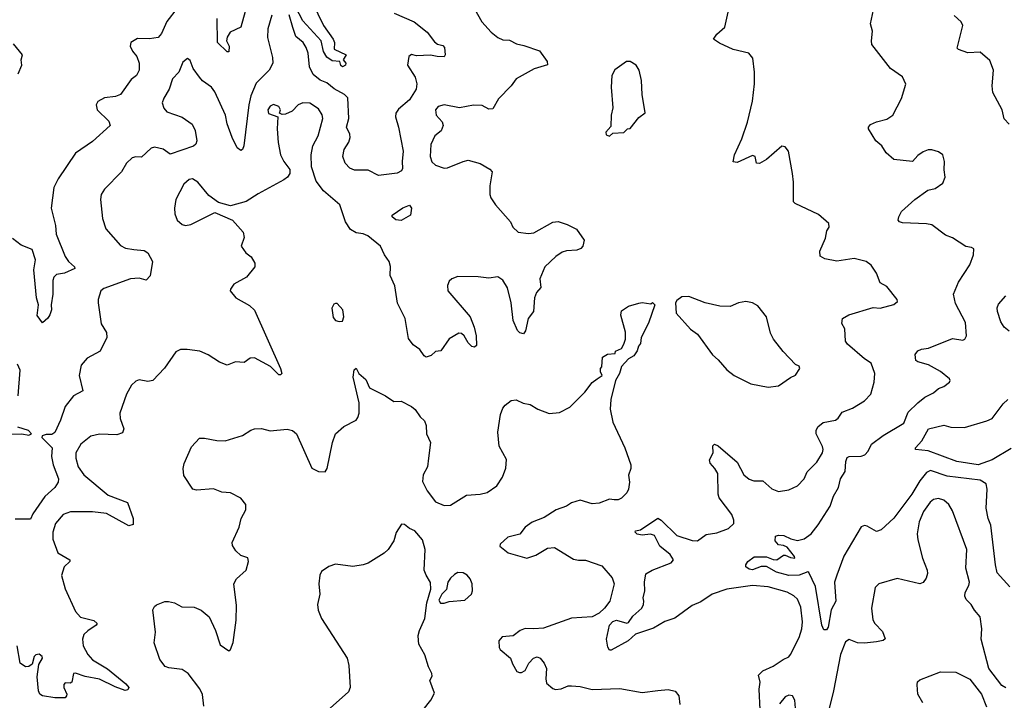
# Model space of a CAD drawing. Extents: x 2133461 to 2293071, y 753526 to 916327.
# Tile 112 of 256: x 2175992 to 2181706, y 838990 to 842938. Entities that reach past the tile are written whole.
import ezdxf

# ---------------------------------------------------------------- set-up
doc = ezdxf.new("R2010")
doc.units = 0

msp = doc.modelspace()

# ---------------------------------------------------------------- linework, layer by layer
at = {"layer": '0CON10XD'}
for points in [[(2177689.3, 843039.3), (2177754, 842905), (2177811.5, 842825), (2177818.1, 842805), (2177817.5, 842767.5), (2177886, 842735), (2177870, 842705), (2177883.8, 842685), (2177883.3, 842675), (2177865.9, 842664.1), (2177855, 842672.5), (2177850, 842695), (2177805, 842699.5), (2177775, 842720), (2177755.6, 842754.4), (2177742.3, 842815), (2177635, 842932.4), (2177570, 843060)], [(2178605.8, 843045), (2178673.8, 842925), (2178727.5, 842865), (2178767.5, 842835), (2178795, 842821.9), (2178835, 842818.9), (2178875, 842797.8), (2178918.1, 842788.1), (2179007.8, 842757.8), (2179052.2, 842695), (2179054.2, 842675.8), (2178977.4, 842652.6), (2178873.8, 842595), (2178845, 842553.8), (2178770.8, 842479.2), (2178738.3, 842421.7), (2178715, 842419.4), (2178675, 842441.1), (2178625, 842441.5), (2178545, 842427.8), (2178455, 842444.4), (2178420, 842435), (2178405.7, 842415), (2178408.9, 842385), (2178443.3, 842345), (2178450, 842325), (2178437.3, 842292.7), (2178401.9, 842265), (2178378.2, 842215), (2178374.6, 842144.6), (2178383.8, 842113.8), (2178405, 842094.2), (2178455, 842076), (2178475, 842078), (2178565, 842115.8), (2178595, 842122.5), (2178665, 842104), (2178720.3, 842070.3), (2178733.8, 842055), (2178720, 841975), (2178720, 841925), (2178726.7, 841905), (2178753.3, 841865), (2178840, 841765), (2178854.4, 841734.4), (2178885, 841705.7), (2178945, 841697.1), (2178975, 841701.9), (2179085, 841762.9), (2179116.8, 841766.8), (2179169.4, 841749.4), (2179222.3, 841722.3), (2179268.3, 841658.3), (2179260, 841625), (2179248.8, 841611.2), (2179225, 841600.8), (2179165, 841596.9), (2179140.7, 841589.3), (2179102.5, 841565), (2179039.4, 841505), (2179011.1, 841435), (2179016.7, 841385), (2178991.9, 841355), (2178980, 841325), (2178973.1, 841245), (2178943.1, 841205), (2178927.1, 841132.9), (2178915, 841116.7), (2178895, 841122), (2178880.8, 841135), (2178855, 841193.3), (2178843.5, 841295), (2178823.6, 841383.6), (2178795, 841428), (2178765.9, 841445.9), (2178715, 841439.2), (2178653, 841447), (2178535, 841447.8), (2178499.2, 841435), (2178485, 841422), (2178473.7, 841396.3), (2178475.6, 841365), (2178605.5, 841215), (2178629.6, 841155), (2178641.8, 841105), (2178642, 841048), (2178631.2, 841038.8), (2178615, 841042.5), (2178593.9, 841063.9), (2178571.2, 841105), (2178555, 841118), (2178540.7, 841119.3), (2178485, 841086.7), (2178435, 841017.5), (2178405, 841012.5), (2178380.7, 840989.3), (2178350.7, 840980.7), (2178338.3, 840988.3), (2178313.3, 841025), (2178275, 841052), (2178248, 841088), (2178228.5, 841205), (2178184, 841294), (2178169.5, 841395), (2178141.5, 841455), (2178143.4, 841506.6)], [(2176905.2, 843004.8), (2176845, 842928.5), (2176815, 842858.6), (2176795, 842834.4), (2176745, 842826.9), (2176675, 842828.1), (2176636.7, 842805), (2176633.8, 842785), (2176646, 842755), (2176670.8, 842725), (2176684.4, 842685), (2176684.3, 842645.7), (2176669.2, 842615), (2176639.7, 842590.3), (2176576.3, 842503.7), (2176548.3, 842491.7), (2176483.3, 842485), (2176445, 842463.8), (2176435.8, 842444.2), (2176441.9, 842415), (2176509.1, 842349.1), (2176516, 842325), (2176415, 842231.9), (2176316.2, 842163.8), (2176214.6, 842015), (2176189.2, 841965), (2176175.4, 841845), (2176199.5, 841745), (2176203.4, 841693.4), (2176255.8, 841565), (2176275.8, 841535), (2176310, 841505), (2176312.5, 841495), (2176251.7, 841468.3), (2176205, 841459.2), (2176190.8, 841445), (2176184.3, 841425), (2176184.3, 841345), (2176174.2, 841285), (2176175.7, 841255), (2176166.2, 841226.2), (2176155, 841206.7), (2176125, 841180), (2176093.1, 841223.1), (2176100.6, 841285), (2176090, 841325), (2176073.7, 841486.3), (2176083.9, 841545), (2176064.7, 841604.7), (2176001, 841631), (2175949.4, 841669.4)], [(2177456, 842964), (2177431.1, 842885), (2177430, 842835), (2177459.6, 842719.6), (2177460, 842685), (2177440, 842645), (2177365, 842570), (2177332.8, 842497.2), (2177320.9, 842445), (2177293.2, 842206.8), (2177285.5, 842184.5), (2177275, 842178.8), (2177254.6, 842194.6), (2177224.5, 842255), (2177195.5, 842335), (2177185.4, 842385), (2177125, 842520), (2177105, 842547.5), (2177053.6, 842583.6), (2177035, 842603.8), (2176998, 842655), (2176980.7, 842700.7), (2176965, 842712.5), (2176937.7, 842692.3), (2176915.7, 842634.3), (2176879.2, 842595), (2176859.2, 842535), (2176827.6, 842482.4), (2176818.6, 842455), (2176827.5, 842425), (2176845, 842404.2), (2176935, 842372.2), (2176992, 842332), (2177010.6, 842295), (2177020.8, 842235), (2177014.4, 842215.6), (2177000, 842205), (2176865, 842158), (2176825, 842187.5), (2176775, 842198.9), (2176755, 842192.5), (2176698.8, 842141.2), (2176665, 842143.1), (2176645, 842137.1), (2176612.5, 842105), (2176582, 842055), (2176483.3, 841955), (2176463.8, 841925), (2176460, 841895), (2176471.9, 841785), (2176490.8, 841725), (2176577.6, 841627.6), (2176605, 841613.3), (2176655, 841604.1), (2176715, 841598.5), (2176735.6, 841585), (2176762.2, 841535), (2176748.1, 841451.9), (2176725, 841426.5), (2176685, 841439.5), (2176635, 841435.3), (2176480.6, 841379.4), (2176463.1, 841365), (2176446.9, 841315), (2176446.9, 841295), (2176464.5, 841174.5), (2176495, 841123.3), (2176496.9, 841095), (2176459.2, 841015), (2176384, 840975), (2176349.2, 840935), (2176337.5, 840875), (2176357.5, 840785), (2176304.1, 840755.9), (2176255.3, 840694.7), (2176228.7, 840615), (2176196.4, 840543.6), (2176177.7, 840532.3), (2176145, 840532.5), (2176122, 840525), (2176121.2, 840515), (2176159.2, 840475), (2176179.6, 840455), (2176176.1, 840405), (2176186.9, 840355), (2176217.6, 840275), (2176215.2, 840254.8), (2176196.6, 840225), (2176138.1, 840171.9), (2176068.6, 840071.4), (2176055, 840040), (2175965, 840040)], [(2177300.8, 842985), (2177275.8, 842895), (2177212.5, 842865), (2177195, 842836.7), (2177192.7, 842815), (2177207.9, 842785), (2177205, 842752), (2177195, 842752.2), (2177140, 842805), (2177137.7, 842945)], [(2178165.9, 842975.9), (2178281.4, 842925), (2178355.7, 842865), (2178398.9, 842808.9), (2178416.8, 842796.8), (2178448.3, 842788.3), (2178456.9, 842776.9), (2178461.2, 842735), (2178455, 842723.3), (2178415, 842724.3), (2178375, 842733.3), (2178295, 842729.4), (2178265, 842735.7), (2178250, 842725), (2178243.3, 842675), (2178286.2, 842605), (2178295.8, 842565.8), (2178292.5, 842535), (2178255, 842474), (2178190.5, 842419.5), (2178174.5, 842395.5), (2178171.9, 842375), (2178189.5, 842315), (2178216.9, 842175), (2178210.6, 842115), (2178214.2, 842075.8), (2178207.8, 842062.2), (2178181.8, 842048.2), (2178075, 842033.4), (2178015, 842064.4), (2177935, 842064.4), (2177907.7, 842077.7), (2177881.4, 842105), (2177868, 842145), (2177874.4, 842185), (2177901.7, 842228.3), (2177908.9, 842255), (2177907.3, 842275), (2177887.5, 842315), (2177901.2, 842365), (2177897.1, 842485), (2177877.5, 842505), (2177817.2, 842537.2), (2177775, 842571.1), (2177735, 842587.1), (2177695, 842620), (2177672.9, 842665), (2177665.3, 842744.7), (2177655, 842776.9), (2177636.5, 842805), (2177595, 842840), (2177577.9, 842892.1), (2177555, 842965.4)], [(2180290, 838935), (2180284, 839055), (2180290, 839095), (2180278.9, 839135), (2180305, 839160), (2180365, 839187.3), (2180422.5, 839227.5), (2180455, 839242.2), (2180464.5, 839255), (2180515.3, 839355), (2180531.3, 839405), (2180535.3, 839445), (2180525, 839530), (2180506.3, 839576.3), (2180485, 839596.9), (2180445, 839616.7), (2180335, 839649.1), (2180245, 839656), (2180095, 839633.8), (2180010, 839605), (2179945, 839561.4), (2179895, 839540), (2179794.2, 839465.8), (2179735, 839448), (2179670.9, 839409.1), (2179565, 839374.3), (2179522.9, 839335), (2179425, 839281.5), (2179415, 839281.4), (2179405, 839297.5), (2179397.6, 839345), (2179414.8, 839425), (2179435, 839446.6), (2179455, 839454.2), (2179515, 839437.1), (2179525, 839442.2), (2179551.1, 839478.9), (2179601.9, 839525), (2179612.9, 839545), (2179614.3, 839565), (2179610.8, 839585), (2179620, 839625), (2179617.5, 839675), (2179626.4, 839723.6), (2179662.5, 839745), (2179773.4, 839786.6), (2179787.1, 839805), (2179766.9, 839835), (2179706.9, 839885), (2179675.8, 839945.8), (2179653.6, 839953.6), (2179605, 839948.7), (2179575, 839953.2), (2179563.3, 839965), (2179566.2, 839973.8), (2179595, 839978.9), (2179695, 840046.7), (2179715, 840034.4), (2179805, 839946.9), (2179895, 839917.8), (2179925, 839915.7), (2179975, 839952), (2180038.3, 839961.7), (2180105, 839986), (2180135.8, 840015), (2180136.9, 840035), (2180125, 840067.1), (2180050.8, 840165), (2180045.6, 840185), (2180044.3, 840305), (2180026.9, 840335), (2179998.6, 840365), (2179995.6, 840384.4), (2180015.6, 840425), (2180014.2, 840465.8), (2180025, 840475.8), (2180045, 840467.1), (2180155, 840370.8), (2180195, 840298.8), (2180225, 840272.5), (2180253.2, 840263.2), (2180303.7, 840263.7), (2180357.3, 840217.3), (2180395, 840201.1), (2180455, 840210), (2180506.6, 840233.4), (2180544.4, 840275.6), (2180562.5, 840315), (2180618.5, 840371.5), (2180651.1, 840425), (2180655.4, 840445), (2180651.4, 840461.4), (2180614.5, 840535), (2180613.3, 840555), (2180623.4, 840576.6), (2180655, 840601.1), (2180726.2, 840615), (2180742.5, 840627.5), (2180765, 840660.8), (2180824.6, 840685.4), (2180895, 840727.1), (2180930.8, 840765), (2180950, 840835), (2180954, 840885), (2180934.2, 840945), (2180895, 840970), (2180796.2, 841056.2), (2180783.6, 841073.6), (2180781.2, 841145), (2180764, 841175), (2180766.2, 841205), (2180804.3, 841225.7), (2180945, 841268), (2180985, 841264), (2181063.9, 841286.1), (2181086.1, 841303.9), (2181083.3, 841315), (2181025, 841390), (2180985, 841412.5), (2180965, 841467.5), (2180933.3, 841515), (2180905, 841536.2), (2180835, 841551.9), (2180735, 841537.5), (2180665, 841550), (2180636.4, 841566.4), (2180636.2, 841595), (2180668.3, 841671.7), (2180675.7, 841714.3), (2180690, 841735), (2180687.5, 841755), (2180628.3, 841808.3), (2180491.7, 841871.7), (2180481.7, 841881.7), (2180483.3, 841995), (2180476.2, 842045), (2180453.8, 842175), (2180435, 842201.2), (2180415, 842204), (2180325, 842126.5), (2180285, 842103.1), (2180267.5, 842105), (2180260, 842145), (2180245, 842151.2), (2180155, 842110), (2180133, 842113), (2180140, 842155), (2180183.2, 842246.8), (2180216.3, 842343.7), (2180244.4, 842465), (2180255.7, 842565.7), (2180255.9, 842634.1), (2180246.7, 842715), (2180223.6, 842743.6), (2180132.5, 842765), (2180052.3, 842802.3), (2180017.5, 842825), (2180038, 842855), (2180084.5, 842895.5), (2180102.7, 842982.7)], [(2181356.4, 842066.4), (2181358.1, 842115), (2181348.8, 842155), (2181325, 842171.2), (2181285, 842183.3), (2181265, 842183.8), (2181235, 842170.8), (2181205, 842150), (2181174.1, 842115.9), (2181065, 842126.2), (2181020, 842165), (2180995.9, 842205.9), (2180960, 842235), (2180917.5, 842305), (2180917.5, 842315), (2180929.3, 842330.7), (2180963.6, 842346.4), (2181025, 842361.2), (2181058.8, 842385), (2181109.1, 842480.9), (2181133.9, 842563.9), (2181115.9, 842605.9), (2181045.8, 842655.8), (2180937.5, 842795), (2180934.3, 842815), (2180941.7, 842871.7), (2180928.8, 842915), (2180946.7, 842995)], [(2181735, 842332.5), (2181705, 842362.5), (2181693.8, 842415), (2181640, 842515), (2181635.7, 842555), (2181643.1, 842645), (2181621.7, 842701.7), (2181565, 842750), (2181495, 842745.8), (2181440, 842765), (2181433, 842773), (2181465.8, 842905), (2181456, 842925), (2181415, 842962.5)], [(2175982, 842625), (2176004, 842675), (2176000.8, 842705), (2176008, 842735), (2175955, 842797.5)], [(2179415, 842262.5), (2179435, 842280), (2179497, 842283), (2179520, 842305), (2179535, 842307.5), (2179585, 842370), (2179621.7, 842398.3), (2179603.8, 842505), (2179600, 842585), (2179586, 842645), (2179570, 842675), (2179535, 842696.2), (2179513.9, 842696.1), (2179445, 842647.5), (2179427.5, 842615), (2179423.9, 842546.1), (2179433.6, 842426.4), (2179423.6, 842383.6), (2179421.7, 842318.3), (2179392.5, 842285), (2179395, 842270), (2179415, 842262.5)], [(2178143.4, 841506.6), (2178136.7, 841535), (2178109.4, 841575), (2178085.7, 841625), (2178012.5, 841685), (2177985, 841696.5), (2177945, 841702.7), (2177911.3, 841721.3), (2177881.8, 841765), (2177850.6, 841865), (2177755, 841945.8), (2177712, 842002), (2177685.6, 842085), (2177683.1, 842155), (2177693.6, 842206.4), (2177724.3, 842265), (2177750.9, 842365), (2177746.7, 842386.7), (2177725, 842421.9), (2177675, 842454.4), (2177635, 842456.5), (2177607.5, 842445), (2177572.3, 842407.7), (2177535, 842390), (2177515, 842387.5), (2177500, 842395), (2177506.2, 842415), (2177496.2, 842435), (2177465, 842445.5), (2177445, 842435.6), (2177432.5, 842415), (2177435, 842393.8), (2177490, 842375), (2177486, 842305), (2177492.5, 842225), (2177505.6, 842155), (2177525.4, 842115.4), (2177559.1, 842069.1), (2177560, 842045), (2177546, 842025), (2177525, 842010), (2177375, 841928.6), (2177307, 841883), (2177215, 841857.5), (2177145, 841877.5), (2177089.1, 841919.1), (2177025.8, 841995), (2176995, 842015.7), (2176975, 842011.4), (2176945, 841984.3), (2176897.9, 841895), (2176889.6, 841845), (2176892.2, 841812.2), (2176905.8, 841775), (2176935, 841750), (2176955, 841744.5), (2176985, 841750.5), (2177125, 841820), (2177227.5, 841775), (2177288.8, 841705), (2177293.8, 841675), (2177276.2, 841625), (2177303.8, 841585), (2177335, 841563.3), (2177356, 841525), (2177356.2, 841505), (2177308.8, 841445), (2177235, 841403.8), (2177214.3, 841375.7), (2177213.8, 841365), (2177246, 841325), (2177325, 841281.1), (2177353.9, 841253.9), (2177506.2, 840915), (2177512.5, 840885), (2177505, 840877.5), (2177495, 840878.8), (2177446.6, 840926.6), (2177355, 840975.8), (2177330, 840975), (2177295, 840950), (2177245, 840954), (2177195, 840934.3), (2177151.7, 840951.7), (2177085, 840994.4), (2177036.7, 841015), (2176964.4, 841025.6), (2176925, 841025.8), (2176898.3, 841011.7), (2176832.9, 840917.1), (2176764.2, 840845.8), (2176735, 840838.6), (2176685, 840848.6), (2176665, 840841.4), (2176641.4, 840818.6), (2176612.2, 840765), (2176572.9, 840655), (2176574.4, 840625), (2176595.7, 840565), (2176587.6, 840542.4), (2176555, 840530), (2176455, 840532.9), (2176405, 840521.4), (2176345.8, 840475), (2176318.5, 840425), (2176318.2, 840395), (2176331.2, 840345), (2176365, 840297.1), (2176505, 840180.6), (2176617.5, 840137.5), (2176650, 840045), (2176649.4, 840010.6), (2176625, 840002.9), (2176495, 840073.5), (2176415, 840082.5), (2176286, 840084), (2176245, 840067.8), (2176200.5, 840015), (2176184.6, 839965), (2176184.6, 839925.4), (2176213.8, 839845), (2176283.3, 839805), (2176282.2, 839795), (2176250.7, 839765), (2176235.3, 839714.7), (2176255, 839635.7), (2176315, 839505.7), (2176345, 839471.8), (2176422.8, 839452.8), (2176440.8, 839435), (2176435.7, 839425), (2176386.6, 839393.4), (2176365, 839371.4), (2176356.9, 839345), (2176361.1, 839305), (2176387.7, 839255), (2176415, 839225.4), (2176501.9, 839171.9), (2176608.5, 839085), (2176624.4, 839065), (2176619.7, 839050.3), (2176603.2, 839046.8), (2176545, 839067.4), (2176455, 839113.3), (2176372.4, 839127.6), (2176315, 839146.7), (2176304, 839145), (2176294.6, 839095.4), (2176285, 839090), (2176255, 839090.6), (2176248.6, 839081.4), (2176247.3, 839065), (2176264.5, 839025), (2176264.4, 839015), (2176255, 839004.4), (2176195.5, 839004.5), (2176125, 839016.8), (2176109.5, 839025), (2176100.5, 839045), (2176093, 839127), (2176102.9, 839197.1), (2176123.3, 839235), (2176122.5, 839245), (2176105, 839257.5), (2176085, 839253.3), (2176076.1, 839243.9), (2176065, 839200), (2176045, 839186.2), (2176025, 839184), (2175993.8, 839205), (2175978, 839305)], [(2181737.8, 839647.8), (2181665, 839730), (2181654.5, 839775), (2181628.2, 840005), (2181611.5, 840045), (2181601.5, 840105), (2181606.9, 840215), (2181600, 840245), (2181565, 840266.2), (2181375, 840289.8), (2181277.9, 840322.1), (2181255, 840312.2), (2181216.2, 840263.8), (2181168.9, 840185), (2181065, 840045.8), (2180992.1, 839977.9), (2180965, 839969.1), (2180910.7, 840000.7), (2180895, 840003.1), (2180875, 839995.8), (2180774.8, 839825.2), (2180734.7, 839715), (2180720, 839675), (2180728.6, 839565), (2180701.9, 839515), (2180684, 839415), (2180675, 839398.8), (2180659.5, 839399.5), (2180647.5, 839425), (2180609.7, 839649.7), (2180571.7, 839731.7), (2180565, 839736), (2180514.8, 839715.2), (2180455, 839714.3), (2180384.1, 839734.1), (2180325, 839766.9), (2180294.7, 839765.3), (2180245, 839747.3), (2180225, 839750.4), (2180206.7, 839765), (2180205.5, 839775), (2180217.3, 839795), (2180255, 839822.8), (2180325, 839822.2), (2180365, 839806.2), (2180385, 839804.5), (2180425, 839831.2), (2180435, 839832), (2180465, 839818), (2180490, 839815), (2180488.8, 839825), (2180445, 839878.1), (2180425, 839888.9), (2180395, 839891.4), (2180375.7, 839915), (2180378.8, 839941.2), (2180395, 839948.6), (2180426.3, 839946.3), (2180466.7, 839926.7), (2180505, 839917.1), (2180545, 839925.8), (2180585, 839956), (2180625, 840007.5), (2180695, 840115.6), (2180714.7, 840175), (2180743.8, 840225), (2180756, 840274), (2180781.9, 840318.1), (2180786.1, 840375), (2180795, 840398.1), (2180805.4, 840404.6), (2180875, 840405.4), (2180896.7, 840413.3), (2180916.4, 840435), (2180934.7, 840475.3), (2181003, 840527), (2181123, 840597), (2181147.9, 840662.1), (2181204.1, 840715.9), (2181245, 840748.1), (2181295, 840774.3), (2181325, 840799.2), (2181355, 840810), (2181387.5, 840835), (2181392.5, 840845), (2181387.5, 840855), (2181335, 840898.1), (2181266.3, 840936.3), (2181203.4, 840953.4), (2181191.7, 840961.7), (2181189.5, 840995), (2181203.3, 841016.7), (2181225, 841027.5), (2181266.4, 841033.6), (2181405, 841088.9), (2181465, 841080), (2181476.2, 841085), (2181485.8, 841104.2), (2181480.7, 841180.7), (2181422.2, 841292.2), (2181411.1, 841345), (2181440, 841415), (2181505, 841516.7), (2181528, 841575), (2181528.3, 841608.3), (2181515, 841617.5), (2181482.1, 841622.1), (2181405, 841672.9), (2181365, 841687.5), (2181285, 841748.1), (2181255, 841754.4), (2181115, 841758.8), (2181097.5, 841765), (2181090, 841775), (2181093.3, 841795), (2181110, 841825), (2181186, 841895), (2181261.7, 841948.3), (2181305, 841958.9), (2181350.2, 841989.8), (2181362.5, 842025), (2181356.4, 842066.4)], [(2178205, 841772.5), (2178175, 841777.5), (2178153.3, 841795), (2178152.5, 841805), (2178215, 841847.5), (2178255, 841862.5), (2178266.1, 841843.9), (2178260, 841805), (2178205, 841772.5)], [(2180336.1, 840806.1), (2180395, 840813.8), (2180465, 840863.3), (2180495, 840876.7), (2180520, 840915), (2180515, 840927.5), (2180495, 840937.5), (2180423.2, 841013.2), (2180365.7, 841085), (2180349.3, 841119.3), (2180325.8, 841215), (2180275, 841278.8), (2180245, 841296.2), (2180205, 841303.8), (2180164.2, 841295.8), (2180115.9, 841274.1), (2180055, 841276.2), (2179970, 841295), (2179875, 841332.5), (2179835, 841330), (2179805, 841310), (2179797.5, 841295), (2179802.5, 841235), (2179885, 841143.3), (2179925, 841113.3), (2180013.3, 840993.3), (2180045.5, 840965.5), (2180095, 840906.2), (2180137.5, 840875), (2180235, 840826.2), (2180336.1, 840806.1)], [(2181735, 841132.2), (2181705, 841154.2), (2181685.6, 841185), (2181666, 841245), (2181664.2, 841265.8), (2181672.7, 841287.3), (2181715, 841336.2)], [(2177060.6, 838955), (2177053.4, 839023.4), (2177037.2, 839057.2), (2176970, 839145), (2176935, 839169.4), (2176857.5, 839177.5), (2176835.7, 839185.7), (2176805, 839226.7), (2176773, 839323), (2176780, 839385), (2176763.8, 839515), (2176773.3, 839535), (2176785, 839543.3), (2176835, 839562.5), (2176855, 839563.3), (2176890, 839555), (2176932.5, 839532.5), (2177005, 839530), (2177045, 839513.8), (2177090.8, 839475), (2177128.1, 839395), (2177155, 839311.2), (2177205, 839277.5), (2177215.9, 839284.1), (2177230, 839325), (2177247.8, 839455), (2177249.4, 839540.6), (2177234.3, 839665), (2177250, 839695), (2177305.8, 839745), (2177320, 839795), (2177315.7, 839815.7), (2177275, 839830), (2177247, 839857), (2177227.3, 839887.3), (2177224.3, 839905), (2177265.7, 839995), (2177278, 840045), (2177303.8, 840095), (2177303.3, 840125), (2177275, 840162.5), (2177215, 840193.8), (2177165, 840196.7), (2177116, 840216), (2177018.8, 840208.8), (2176997.5, 840215), (2176944, 840295), (2176940, 840335), (2176945.9, 840364.1), (2176989.5, 840460.5), (2177035, 840510), (2177065, 840511.2), (2177135, 840498), (2177183.9, 840496.1), (2177285, 840526.2), (2177333, 840557), (2177355, 840563.8), (2177395, 840566), (2177445, 840554), (2177545, 840562.5), (2177575, 840556), (2177598.6, 840535), (2177687.3, 840337.3), (2177725, 840317.1), (2177765, 840316.2), (2177775.7, 840335), (2177806.5, 840485), (2177825, 840536), (2177872.4, 840577.6), (2177944.1, 840615.9), (2177955, 840630), (2177961.2, 840655), (2177962.5, 840715), (2177927.5, 840865), (2177933, 840907), (2177945, 840917.5), (2177960, 840885), (2178000.7, 840850.7), (2178022, 840802), (2178115, 840756), (2178162.7, 840722.7), (2178205, 840724.3), (2178265.8, 840695), (2178287.1, 840677.1), (2178315, 840634), (2178341.7, 840611.7), (2178351.2, 840585), (2178353.5, 840535), (2178375.8, 840485.8), (2178363.8, 840395), (2178359.2, 840345), (2178332.4, 840297.6), (2178329.3, 840259.3), (2178357.1, 840205), (2178405, 840141.4), (2178455, 840120), (2178492.7, 840122.7), (2178585, 840179.4), (2178665, 840185.6), (2178704.5, 840195.5), (2178761.2, 840235), (2178794, 840285), (2178813.2, 840336.8), (2178817.6, 840387.6), (2178775, 840463.3), (2178766.9, 840545), (2178782.1, 840647.9), (2178795.8, 840684.2), (2178808.8, 840701.2), (2178845, 840730), (2178873, 840733), (2178914.2, 840714.2), (2178955, 840706.7), (2178999.2, 840679.2), (2179064.3, 840654.3), (2179125, 840658.8), (2179185, 840691.2), (2179271.9, 840778.1), (2179315, 840833.3), (2179342.5, 840855), (2179372.5, 840875), (2179362.5, 840895), (2179362.5, 840915), (2179370, 840925), (2179375, 840980), (2179403, 840997), (2179448.3, 841001.7), (2179450, 841015), (2179485, 841030), (2179497.5, 841055), (2179507.5, 841085), (2179507.5, 841125), (2179480.8, 841225), (2179485, 841250), (2179525, 841276.2), (2179585, 841293.3), (2179605, 841296.7), (2179655, 841290), (2179665, 841297.5), (2179677.5, 841285), (2179641.7, 841178.3), (2179598.8, 841095), (2179595, 841060), (2179582.5, 841045), (2179575, 841017.5), (2179555, 840987.5), (2179525, 840970), (2179483.8, 840926.2), (2179473.3, 840885), (2179448.8, 840845), (2179422, 840735), (2179418.3, 840678.3), (2179434.2, 840604.2), (2179504, 840455), (2179538.8, 840355), (2179538.8, 840335), (2179524.3, 840295.7), (2179530.6, 840255), (2179525, 840213.8), (2179515, 840194), (2179485, 840162), (2179465, 840152.5), (2179442.1, 840152.1), (2179415, 840157.1), (2179355, 840134.3), (2179315, 840130), (2179245, 840150), (2179195, 840136), (2179165, 840115.8), (2179105, 840095.6), (2179035, 840050.6), (2178965, 840022.5), (2178924.4, 839995), (2178895, 839954), (2178825, 839936.2), (2178780, 839895), (2178777.5, 839885), (2178826.4, 839846.4), (2178935, 839814), (2178987.7, 839832.3), (2179055, 839873.3), (2179095, 839876.2), (2179205, 839809.2), (2179235, 839802), (2179275, 839803.1), (2179370.5, 839770.5), (2179429.7, 839699.7), (2179442.6, 839665), (2179417.1, 839565), (2179385.5, 839525), (2179355, 839495.6), (2179315, 839474.2), (2179195, 839466.2), (2179031.3, 839408.7), (2178975, 839403.8), (2178925, 839407.1), (2178895.8, 839394.2), (2178855, 839364.3), (2178792.2, 839357.8), (2178772, 839335), (2178773.8, 839296.2), (2178780, 839285), (2178840, 839235), (2178851.1, 839201.1), (2178876.7, 839156.7), (2178891.7, 839151.7), (2178905, 839150.8), (2178925, 839162), (2178946.9, 839205), (2178974.3, 839235), (2178995, 839241.8), (2179011.4, 839235), (2179035.7, 839205.7), (2179050, 839175), (2179045.5, 839115), (2179049.5, 839089.5), (2179085, 839058), (2179101.9, 839051.9), (2179135, 839055.6), (2179175, 839074.3), (2179194.2, 839074.2), (2179245, 839069.2), (2179315, 839052.5), (2179475, 839058.6), (2179605, 839036), (2179695, 839046), (2179755, 839052), (2179795, 839042.5), (2179817.5, 839015), (2179822.5, 838965)], [(2177845, 841187.5), (2177865, 841190), (2177873.3, 841215), (2177866.2, 841255), (2177835, 841292.5), (2177825, 841292.5), (2177815, 841287.5), (2177803.8, 841265), (2177810.5, 841210.5), (2177823.8, 841193.8), (2177845, 841187.5)], [(2175983.7, 840756.3), (2175995.3, 840905), (2175979.5, 840939.5)], [(2181745, 840451.2), (2181635, 840384.8), (2181553.9, 840356.1), (2181431.2, 840375), (2181265, 840438.1), (2181190, 840445), (2181190, 840455), (2181227.6, 840495), (2181266.7, 840565), (2181355, 840586.9), (2181395, 840574), (2181475, 840573.3), (2181605, 840610.4), (2181635.6, 840625), (2181699.7, 840710.3), (2181726.2, 840735)], [(2175935, 840533.4), (2176005, 840534.8), (2176045, 840527.4), (2176061.1, 840535), (2176042.1, 840555), (2175981.1, 840575)], [(2181715, 839061.9), (2181691.4, 839075), (2181615.4, 839175), (2181571.2, 839345), (2181576.2, 839405), (2181566, 839475), (2181532.8, 839512.8), (2181514.2, 839545), (2181484.2, 839575), (2181476.9, 839595), (2181478.1, 839615), (2181500.8, 839655), (2181504.3, 839675.7), (2181483.5, 839756.5), (2181488.6, 839865), (2181405, 840088.8), (2181383.1, 840125), (2181355, 840150), (2181325, 840161.1), (2181295, 840154.3), (2181275, 840139.4), (2181237.1, 840085), (2181212.1, 840025), (2181200.9, 839955), (2181205, 839920), (2181230.4, 839815), (2181258.8, 839745), (2181261.1, 839725), (2181252.4, 839697.6), (2181235, 839673.3), (2181215, 839666.2), (2181084.1, 839695.9), (2180977.5, 839665), (2180956, 839645), (2180935.6, 839525), (2180943.1, 839456.9), (2180954.6, 839435), (2180998.3, 839388.3), (2181014.3, 839345.7), (2181002.6, 839337.4), (2180965, 839329.3), (2180895, 839321.6), (2180853.6, 839323.6), (2180805, 839342.5), (2180785, 839328.8), (2180755.5, 839255), (2180715.5, 839044.5), (2180685, 838927.5)], [(2178333.8, 838935), (2178378.3, 838991.7), (2178398.3, 839031.7), (2178372, 839105), (2178385, 839130), (2178383.8, 839145), (2178364, 839185), (2178343.9, 839253.9), (2178308.8, 839315), (2178306.1, 839336.1), (2178304.3, 839365), (2178311.4, 839395), (2178343.8, 839465), (2178354, 839555), (2178377.1, 839635), (2178375.8, 839674.2), (2178350, 839715), (2178339.4, 839745), (2178344.2, 839865), (2178330.3, 839920.3), (2178285, 839973.8), (2178255, 839986.2), (2178225, 840010), (2178208.3, 840011.7), (2178176.4, 839963.6), (2178163.8, 839915), (2178131.2, 839865), (2178107, 839843), (2178015, 839786.2), (2177985, 839776.2), (2177925, 839766.2), (2177825, 839780), (2177785, 839766.7), (2177743.6, 839736.4), (2177733.6, 839716.4), (2177728.8, 839665), (2177733.8, 839605), (2177720, 839545), (2177723.6, 839513.6), (2177743.3, 839465), (2177892, 839235), (2177902.3, 839192.3), (2177910, 839065), (2177900.5, 839039.5), (2177793.3, 838945)], [(2178455, 839553.3), (2178485, 839563.8), (2178575, 839571.4), (2178614.2, 839605), (2178620.5, 839625), (2178617.9, 839665), (2178606.9, 839695), (2178589.1, 839715), (2178565, 839729.2), (2178535, 839730.6), (2178515, 839720.3), (2178492.3, 839697.7), (2178476.4, 839675), (2178467.9, 839632.1), (2178442, 839605), (2178425, 839570), (2178433.8, 839553.8), (2178455, 839553.3)], [(2181199.4, 839079.4), (2181203, 839097), (2181215, 839108.8), (2181335, 839155.8), (2181425, 839153.1), (2181505, 839112.9), (2181574, 839025), (2181602.9, 838952.9)], [(2181233.8, 838975), (2181204.5, 839025), (2181199.4, 839079.4)], [(2180493.3, 838945), (2180490.6, 838990.6), (2180476.8, 839016.8), (2180455, 839020), (2180435, 839010.9), (2180400.9, 838969.1)]]:
    msp.add_lwpolyline(points, dxfattribs=at)

doc.saveas('drawing.dxf')
